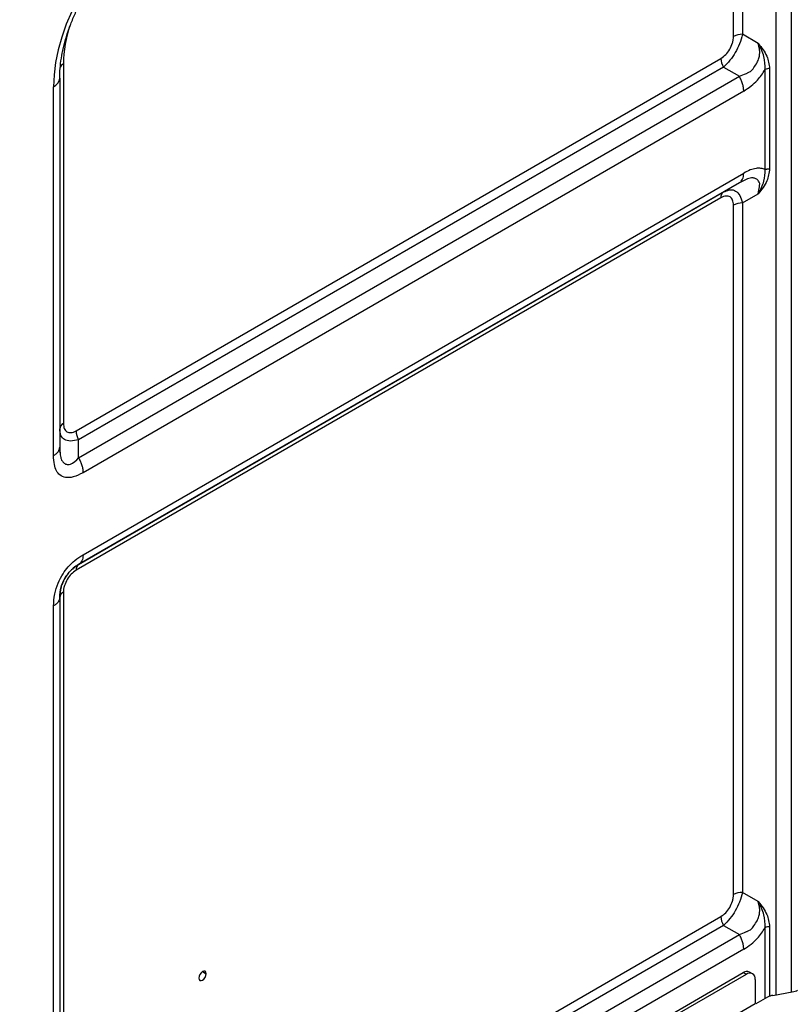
# Model space of a CAD drawing. Header units: millimetres. Extents: x 0 to 1118, y 0 to 864.
# Tile 175 of 256: x 903 to 926, y 672 to 701. Entities that reach past the tile are written whole.
import ezdxf

# ---------------------------------------------------------------- set-up
doc = ezdxf.new("R2010")
doc.units = ezdxf.units.MM

msp = doc.modelspace()

# ---------------------------------------------------------------- linework, layer by layer
at = {"color": 8, "linetype": 'Continuous', "lineweight": 25}
for p, q in [((925.5803, 671.7883), (925.5803, 724.6626)), ((926.0223, 724.7683), (926.0223, 671.8653)), ((925.2539, 671.677), (925.2539, 673.7737)), ((925.3865, 673.8054), (925.3865, 671.7462)), ((908.5593, 672.4757), (908.6698, 672.4119))]:
    msp.add_line(p, q, dxfattribs=at)
at = {"color": 7, "linetype": 'Continuous', "lineweight": 25}
for p, q in [((924.5803, 712.92), (924.5803, 700.2637)), ((924.3151, 700.2003), (924.3151, 712.8566)), ((925.05, 699.9925), (924.5803, 700.2637)), ((904.8077, 688.5058), (923.9402, 699.5508)), ((904.4327, 699.3868), (904.4326, 688.7224)), ((924.0178, 699.2894), (904.8853, 688.2445)), ((924.0178, 699.2894), (924.4875, 699.0182)), ((925.2539, 696.2486), (925.2539, 699.2171)), ((925.3865, 699.2488), (925.3865, 696.2803)), ((904.3228, 698.9627), (904.3228, 688.027)), ((904.8853, 687.7022), (924.4875, 699.0182)), ((904.1398, 687.7719), (904.1398, 698.7075)), ((924.6169, 698.5827), (905.0148, 687.2666)), ((905.0148, 684.8315), (924.6169, 696.1475)), ((924.4875, 695.8614), (904.8853, 684.5453)), ((924.4875, 695.8614), (924.0178, 695.5902)), ((924.4875, 695.8614), (924.51, 695.8801)), ((924.5129, 695.8787), (924.6384, 695.9372)), ((923.9401, 695.4185), (904.8076, 684.3736)), ((904.8853, 684.5453), (924.0178, 695.5902)), ((924.0178, 695.5902), (924.0646, 695.6057)), ((924.5803, 695.2654), (925.05, 695.5366)), ((924.3151, 674.7569), (924.3151, 695.202)), ((924.5803, 695.2654), (924.5803, 674.8203)), ((904.8853, 687.7022), (904.8853, 688.2445)), ((904.3179, 687.9982), (904.3228, 688.027)), ((904.3325, 687.8592), (904.3205, 687.9963)), ((904.8853, 684.5453), (904.8853, 684.5453)), ((904.4326, 683.7241), (904.4326, 663.2789)), ((904.3228, 683.571), (904.3228, 662.5836)), ((904.1398, 662.3284), (904.1398, 683.3159)), ((925.05, 674.5491), (924.5803, 674.8203)), ((904.8077, 663.0624), (923.9402, 674.1074)), ((924.0178, 673.846), (904.8853, 662.8011)), ((924.0178, 673.846), (924.4875, 673.5748)), ((904.8853, 662.2587), (924.4875, 673.5748)), ((924.6169, 673.1392), (905.0148, 661.8232)), ((889.0792, 651.9369), (924.6018, 672.4437)), ((924.6901, 672.3927), (889.1676, 651.8859)), ((924.6901, 672.3927), (924.6018, 672.4437)), ((924.8776, 672.4112), (924.7892, 672.4623)), ((924.9553, 672.2395), (924.9553, 671.5251)), ((925.479, 671.7706), (926.0584, 671.8716)), ((888.9024, 650.7122), (924.9553, 671.5251)), ((924.973, 671.5149), (924.9553, 671.5251)), ((925.3222, 671.7165), (924.973, 671.5149))]:
    msp.add_line(p, q, dxfattribs=at)
at = {"color": 7, "linetype": 'Continuous', "lineweight": 25, "flags": 128}
for points in [[(906.9745, 703.6174), (906.6782, 703.4284), (906.3851, 703.2056), (906.0985, 702.9515), (905.8215, 702.6688), (905.5571, 702.3606), (905.3083, 702.0304), (905.0777, 701.6816), (904.8679, 701.3182), (904.6811, 700.9441), (904.5195, 700.5635), (904.3848, 700.1804), (904.2785, 699.7992), (904.2017, 699.4239), (904.1553, 699.0587), (904.1398, 698.7075)], [(908.6698, 672.4119), (908.6613, 672.4559), (908.6374, 672.4835), (908.6016, 672.4904), (908.5593, 672.4757), (908.517, 672.4416), (908.4811, 672.3933), (908.4572, 672.338), (908.4488, 672.2844)], [(908.4488, 672.2844), (908.4572, 672.2404), (908.4811, 672.2128), (908.517, 672.2059), (908.5593, 672.2206), (908.6016, 672.2547), (908.6374, 672.303), (908.6613, 672.3582), (908.6698, 672.4119)]]:
    msp.add_lwpolyline(points, dxfattribs=at)
at = {"color": 8, "linetype": 'Continuous', "lineweight": 25}
for centre, radius, start, end in [((908.1965, 699.3228), 3.7644, 161.23886, 179.02558), ((904.5367, 699.1859), 0.2263, 117.35546, 152.76161)]:
    msp.add_arc(centre, radius, start, end, dxfattribs=at)
at = {"color": 7, "linetype": 'Continuous', "lineweight": 25}
for centre, radius, start, end in [((924.5695, 699.7227), 0.5411, 88.85592, 118.03983), ((924.4809, 699.5692), 0.5411, 181.95726, 211.14364), ((925.3811, 698.9783), 0.2705, 88.85594, 118.04024), ((904.01, 698.9939), 0.3143, 294.37466, 354.3052), ((924.1279, 695.437), 0.1887, 125.69791, 185.61975), ((924.5695, 694.7244), 0.5411, 88.85596, 118.0395), ((904.5105, 688.5506), 0.1886, 114.37512, 174.30532), ((905.3484, 688.5243), 0.5411, 181.95693, 211.14368), ((904.9954, 684.3921), 0.1887, 125.69779, 185.61928), ((904.5105, 683.5523), 0.1886, 114.37526, 174.30539), ((924.5695, 674.2793), 0.5411, 88.85592, 118.03983), ((924.4809, 674.1258), 0.5411, 181.95724, 211.14365), ((925.3811, 673.5349), 0.2705, 88.85594, 118.04024), ((924.7116, 672.2904), 0.1886, 65.69288, 125.61758), ((924.7937, 672.2658), 0.1638, 350.78596, 129.20329), ((925.5553, 671.2958), 0.4809, 99.13098, 118.99059), ((925.9821, 672.3464), 0.4809, 279.13098, 298.99059)]:
    msp.add_arc(centre, radius, start, end, dxfattribs=at)
for points, knots in [([(904.3228, 698.9627), (904.3235, 699.0108), (904.3254, 699.1513), (904.3469, 699.399), (904.3963, 699.7079), (904.4712, 700.0287), (904.5709, 700.357), (904.6947, 700.6888), (904.8414, 701.0197), (905.0095, 701.3454), (905.1968, 701.662), (905.4011, 701.9652), (905.6197, 702.2515), (905.8496, 702.5171), (906.0875, 702.7591), (906.33, 702.9746), (906.5691, 703.1579), (906.7407, 703.2704), (906.8303, 703.3227), (906.845, 703.3312)], [0, 0, 0, 0, 0.0328463, 0.0959026, 0.1592332, 0.2228643, 0.2867805, 0.3509391, 0.4152839, 0.4797524, 0.5442796, 0.6087955, 0.6732155, 0.7374735, 0.8015043, 0.8652468, 0.9286501, 0.9883097, 1, 1, 1, 1]), ([(923.9402, 699.5508), (923.9884, 699.585), (924.0841, 699.6527), (924.2075, 699.82), (924.2782, 699.978), (924.3106, 700.1075), (924.3136, 700.1693), (924.3151, 700.2003)], [0, 0, 0, 0, 0.2456543, 0.486915, 0.7346691, 0.8666891, 1, 1, 1, 1]), ([(924.5803, 700.2637), (924.5554, 700.1709), (924.5086, 699.9966), (924.3724, 699.7224), (924.2045, 699.4755), (924.082, 699.3534), (924.0178, 699.2894)], [0, 0, 0, 0, 0.2714684, 0.5098728, 0.7427845, 1, 1, 1, 1]), ([(924.4875, 699.0182), (924.5564, 699.0447), (924.6495, 699.0805), (924.7602, 699.1319), (924.8331, 699.1669), (924.9061, 699.2571), (924.9907, 699.3805), (925.0627, 699.5187), (925.1114, 699.7334), (925.0764, 699.8812), (925.05, 699.9925)], [0, 0, 0, 0, 0.1900924, 0.2566582, 0.2938415, 0.3799985, 0.5091165, 0.6195945, 0.7136059, 1, 1, 1, 1]), ([(925.05, 699.9925), (925.147, 699.8697), (925.3273, 699.6416), (925.3678, 699.3728), (925.3865, 699.2488)], [0, 0, 0, 0, 0.5384759, 1, 1, 1, 1]), ([(925.2539, 699.2171), (925.2504, 699.3483), (925.2429, 699.6237), (925.1163, 699.8658), (925.05, 699.9925)], [0, 0, 0, 0, 0.4765873, 1, 1, 1, 1]), ([(924.6169, 698.5827), (924.6901, 698.6292), (924.8285, 698.7172), (925.0546, 698.9224), (925.1803, 699.1082), (925.2539, 699.2171)], [0, 0, 0, 0, 0.3167671, 0.5997068, 1, 1, 1, 1]), ([(925.2539, 696.2486), (925.2138, 696.2656), (925.1319, 696.3002), (924.979, 696.2939), (924.8055, 696.2474), (924.6817, 696.1818), (924.6169, 696.1475)], [0, 0, 0, 0, 0.2287447, 0.4660499, 0.7206761, 1, 1, 1, 1]), ([(925.3865, 696.2803), (925.3681, 696.1561), (925.3283, 695.8871), (925.1473, 695.6592), (925.05, 695.5366)], [0, 0, 0, 0, 0.461929, 1, 1, 1, 1]), ([(925.05, 695.5366), (925.1173, 695.6611), (925.2437, 695.8951), (925.2507, 696.1359), (925.2539, 696.2486)], [0, 0, 0, 0, 0.5320005, 1, 1, 1, 1]), ([(925.05, 695.5366), (925.0615, 695.6062), (925.0771, 695.7001), (925.0879, 695.7964), (925.094, 695.857), (925.0524, 695.923), (924.9878, 695.982), (924.9042, 696.0112), (924.7425, 695.9956), (924.597, 695.919), (924.4875, 695.8614)], [0, 0, 0, 0, 0.1900882, 0.2566523, 0.2938453, 0.3800215, 0.5091528, 0.6196141, 0.7136334, 1, 1, 1, 1]), ([(924.3151, 695.202), (924.3097, 695.2546), (924.2989, 695.3588), (924.2156, 695.4533), (924.1142, 695.4764), (924.0182, 695.4583), (923.9662, 695.4318), (923.9401, 695.4185)], [0, 0, 0, 0, 0.2456158, 0.4869374, 0.7347405, 0.8667217, 1, 1, 1, 1]), ([(904.4326, 688.7224), (904.4381, 688.6698), (904.4489, 688.5656), (904.532, 688.4712), (904.6333, 688.4479), (904.7294, 688.466), (904.7815, 688.4925), (904.8077, 688.5058)], [0, 0, 0, 0, 0.24533548, 0.48663005, 0.73401893, 0.86633167, 1, 1, 1, 1]), ([(904.8853, 688.2445), (904.8002, 688.2241), (904.6405, 688.1859), (904.4586, 688.2381), (904.3429, 688.3652), (904.3297, 688.4991), (904.3228, 688.5693)], [0, 0, 0, 0, 0.27135564, 0.50934725, 0.74281404, 1, 1, 1, 1]), ([(904.3228, 688.027), (904.3257, 687.9491), (904.3296, 687.8438), (904.3515, 687.7287), (904.3689, 687.6545), (904.4056, 687.5914), (904.4714, 687.5316), (904.56, 687.4996), (904.703, 687.5259), (904.807, 687.6265), (904.8853, 687.7022)], [0, 0, 0, 0, 0.1900869, 0.2566555, 0.2938257, 0.3799706, 0.5090876, 0.6195814, 0.7135954, 1, 1, 1, 1]), ([(905.0148, 687.2666), (904.9173, 687.2174), (904.7366, 687.1262), (904.4976, 687.1076), (904.33, 687.18), (904.2202, 687.3189), (904.1518, 687.5123), (904.144, 687.6808), (904.1398, 687.7719)], [0, 0, 0, 0, 0.208364, 0.3866283, 0.5480654, 0.6789263, 0.8266077, 1, 1, 1, 1]), ([(904.1398, 683.3159), (904.1459, 683.4319), (904.1572, 683.6472), (904.2606, 683.9829), (904.4071, 684.261), (904.5822, 684.4888), (904.784, 684.6843), (904.9338, 684.7798), (905.0148, 684.8315)], [0, 0, 0, 0, 0.2083675, 0.3866285, 0.5480647, 0.678927, 0.8266088, 1, 1, 1, 1]), ([(904.8853, 684.5453), (904.8308, 684.5105), (904.7572, 684.4635), (904.6793, 684.3932), (904.6299, 684.3447), (904.552, 684.2573), (904.4686, 684.1332), (904.4015, 683.9922), (904.3341, 683.7882), (904.3277, 683.6643), (904.3228, 683.571)], [0, 0, 0, 0, 0.1900817, 0.256651, 0.2938126, 0.379942, 0.5090472, 0.6195603, 0.713571, 1, 1, 1, 1]), ([(904.3228, 683.571), (904.3305, 683.6737), (904.345, 683.8667), (904.4687, 684.1481), (904.6509, 684.3868), (904.8046, 684.4907), (904.8853, 684.5453)], [0, 0, 0, 0, 0.2714685, 0.5098728, 0.7427845, 1, 1, 1, 1]), ([(904.8076, 684.3736), (904.7594, 684.3394), (904.6637, 684.2717), (904.5403, 684.1043), (904.4696, 683.9463), (904.4372, 683.8168), (904.4342, 683.7551), (904.4326, 683.7241)], [0, 0, 0, 0, 0.2456572, 0.4869165, 0.7346682, 0.8666887, 1, 1, 1, 1]), ([(923.9402, 674.1074), (923.9884, 674.1415), (924.0841, 674.2093), (924.2075, 674.3766), (924.2782, 674.5346), (924.3106, 674.6641), (924.3136, 674.7259), (924.3151, 674.7569)], [0, 0, 0, 0, 0.2456575, 0.4869169, 0.7346684, 0.8666889, 1, 1, 1, 1]), ([(924.5803, 674.8203), (924.5554, 674.7275), (924.5086, 674.5532), (924.3724, 674.279), (924.2045, 674.032), (924.082, 673.91), (924.0178, 673.846)], [0, 0, 0, 0, 0.2714684, 0.5098728, 0.7427845, 1, 1, 1, 1]), ([(924.4875, 673.5748), (924.5564, 673.6013), (924.6495, 673.637), (924.7602, 673.6885), (924.8331, 673.7235), (924.9061, 673.8137), (924.9907, 673.9371), (925.0627, 674.0753), (925.1114, 674.29), (925.0764, 674.4378), (925.05, 674.5491)], [0, 0, 0, 0, 0.19009244, 0.2566582, 0.29384148, 0.37999854, 0.50911649, 0.61959449, 0.71360589, 1, 1, 1, 1]), ([(925.05, 674.5491), (925.147, 674.4263), (925.3273, 674.1982), (925.3678, 673.9294), (925.3865, 673.8054)], [0, 0, 0, 0, 0.5384759, 1, 1, 1, 1]), ([(925.2539, 673.7737), (925.2504, 673.9049), (925.2429, 674.1803), (925.1163, 674.4224), (925.05, 674.5491)], [0, 0, 0, 0, 0.4765873, 1, 1, 1, 1]), ([(924.6169, 673.1392), (924.6901, 673.1858), (924.8285, 673.2738), (925.0546, 673.479), (925.1803, 673.6648), (925.2539, 673.7737)], [0, 0, 0, 0, 0.3167671, 0.5997068, 1, 1, 1, 1])]:
    msp.add_open_spline(points, degree=3, knots=knots, dxfattribs=at)
for points in [[(924.6169, 698.5827), (924.6153, 698.617), (924.612, 698.6857), (924.5856, 698.7971), (924.5454, 698.9099), (924.5068, 698.9821), (924.4875, 699.0182)], [(925.2539, 696.2486), (925.2631, 696.2533), (925.2815, 696.2628), (925.3144, 696.2726), (925.3497, 696.2791), (925.3742, 696.2799), (925.3865, 696.2803)], [(904.8853, 687.7022), (904.9046, 687.666), (904.9432, 687.5938), (904.9834, 687.4811), (905.0099, 687.3696), (905.0131, 687.3009), (905.0148, 687.2666)], [(905.0148, 684.8315), (905.0131, 684.799), (905.0099, 684.734), (904.9834, 684.6532), (904.9432, 684.5868), (904.9046, 684.5591), (904.8853, 684.5453)], [(904.3228, 683.571), (904.3205, 683.5474), (904.3159, 683.5002), (904.2785, 683.4322), (904.2217, 683.3689), (904.1671, 683.3336), (904.1398, 683.3159)], [(924.6169, 673.1392), (924.6153, 673.1736), (924.612, 673.2423), (924.5856, 673.3537), (924.5454, 673.4665), (924.5068, 673.5387), (924.4875, 673.5748)]]:
    msp.add_open_spline(points, degree=3, dxfattribs=at)
at = {"color": 8, "linetype": 'Continuous', "lineweight": 25}
for points, knots in [([(924.51, 695.8801), (924.5212, 695.8884), (924.5516, 695.9109), (924.5853, 695.9696), (924.6121, 696.05), (924.6153, 696.115), (924.6169, 696.1475)], [0, 0, 0, 0, 0.1645241, 0.443016, 0.721508, 1, 1, 1, 1]), ([(924.0646, 695.6057), (924.1166, 695.6281), (924.2279, 695.6764), (924.3824, 695.6317), (924.5125, 695.4973), (924.557, 695.3451), (924.5803, 695.2654)], [0, 0, 0, 0, 0.2220286, 0.4761317, 0.7254032, 1, 1, 1, 1]), ([(904.1398, 687.7719), (904.1671, 687.7895), (904.2218, 687.8248), (904.2781, 687.8882), (904.312, 687.9467), (904.3163, 687.9842), (904.3179, 687.9982)], [0, 0, 0, 0, 0.2784967, 0.5569934, 0.8354902, 1, 1, 1, 1])]:
    msp.add_open_spline(points, degree=3, knots=knots, dxfattribs=at)

doc.saveas('drawing.dxf')
